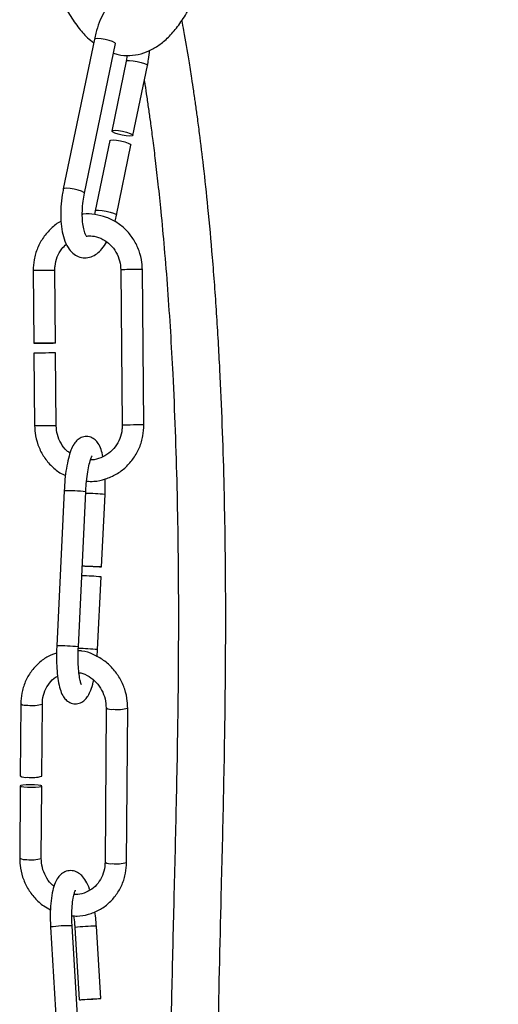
# Model space of a CAD drawing. Header units: millimetres. Extents: x 65 to 121, y 64 to 185.
# Tile 167 of 175: x 83.6 to 86.48, y 175.7 to 181.63. Entities that reach past the tile are written whole.
import ezdxf

# ---------------------------------------------------------------- set-up
doc = ezdxf.new("R2010")
doc.units = ezdxf.units.MM
doc.styles.add('SLDTEXTSTYLE0', font='TXT', dxfattribs={"width": 0.75})
doc.dimstyles.new('SLDDIMSTYLE0', dxfattribs={"dimtxt": 3.5, "dimasz": 3.302, "dimexe": 0, "dimexo": 0.0625, "dimgap": 0.875, "dimtad": 1, "dimdec": 0, "dimlfac": 20, "dimrnd": 1e-09, "dimzin": 12, "dimdsep": 46, "dimtxsty": 'SLDTEXTSTYLE0', "dimsah": 1, "dimcen": 0.09, "dimadec": 0, "dimazin": 3, "dimtfac": 1, "dimtdec": 0, "dimtofl": 0, "dimtmove": 0, "dimatfit": 3, "dimfxl": 0, "dimfrac": 2, "dimtolj": 1, "dimtzin": 12, "dimarcsym": 0})

# ---------------------------------------------------------------- blocks, each defined once
blk = doc.blocks.new('_D')
at = {"color": 7, "linetype": 'Continuous', "lineweight": 18}
for p, q in [((87.9732, 185.0116), (121.2937, 185.0116)), ((120.2937, 185.0116), (120.2937, 118.6561)), ((85.3725, 118.6561), (121.2937, 118.6561))]:
    blk.add_line(p, q, dxfattribs=at)
for points in [[(120.2937, 185.0116), (119.7857, 181.7096), (120.8017, 181.7096)], [(120.2937, 118.6561), (120.8017, 121.9581), (119.7857, 121.9581)]]:
    blk.add_solid(points, dxfattribs=at)
at = {"color": 7, "linetype": 'Continuous', "lineweight": 18, "insert": (115.782, 153.7638), "char_height": 3.5, "attachment_point": 1, "rotation": 90, "style": 'SLDTEXTSTYLE0'}
blk.add_mtext('1327', dxfattribs=at)

msp = doc.modelspace()

# ---------------------------------------------------------------- linework, layer by layer
at = {"color": 7, "linetype": 'Continuous', "lineweight": 25}
for p, q in [((84.04789, 181.51259), (83.86077, 180.61199)), ((83.98805, 180.58554), (84.17517, 181.48615)), ((84.246, 181.41617), (84.24009, 181.38091)), ((84.24009, 181.38091), (84.15269, 180.96024)), ((84.27997, 180.93379), (84.36737, 181.35447)), ((84.14068, 180.90244), (84.05297, 180.48031)), ((84.18025, 180.45387), (84.26796, 180.876)), ((84.05297, 180.48031), (84.04773, 180.45797)), ((83.67947, 180.12006), (83.68351, 179.68334)), ((83.81351, 179.68454), (83.80947, 180.12126)), ((84.2067, 180.12535), (84.21535, 179.19039)), ((84.34535, 179.19159), (84.3367, 180.12655)), ((83.68407, 179.62334), (83.68812, 179.1851)), ((83.81812, 179.18631), (83.81406, 179.62454)), ((83.86586, 178.79562), (83.82141, 177.86188)), ((83.95127, 177.8557), (83.99571, 178.78944)), ((84.09112, 178.33672), (84.11188, 178.77288)), ((84.06743, 177.83914), (84.08827, 178.27681)), ((84.06431, 177.79678), (84.06743, 177.83914)), ((83.60455, 177.51252), (83.60157, 177.07873)), ((83.73157, 177.07783), (83.73455, 177.51162)), ((84.11835, 177.48797), (84.11198, 176.5593)), ((84.24198, 176.55841), (84.24835, 177.48708)), ((83.60117, 177.01913), (83.59818, 176.58384)), ((83.72818, 176.58295), (83.73116, 177.01824)), ((83.97085, 175.24483), (83.9136, 176.17782)), ((84.08665, 175.73862), (84.05991, 176.17442)), ((83.78385, 176.16986), (83.8411, 175.23687)), ((83.93015, 176.16646), (83.9569, 175.73066))]:
    msp.add_line(p, q, dxfattribs=at)
at = {"color": 1, "linetype": 'Continuous', "lineweight": 25, "flags": 128}
for points in [[(84.17517, 181.48615), (84.1752, 181.48629), (84.17095, 181.49172), (84.15765, 181.49831), (84.13734, 181.50507), (84.11309, 181.51095), (84.08861, 181.51508), (84.06762, 181.51681), (84.05331, 181.51588), (84.04789, 181.51259)], [(84.2401, 181.38095), (84.24551, 181.3842), (84.25982, 181.38513), (84.28081, 181.3834), (84.30529, 181.37927), (84.32954, 181.37339), (84.34985, 181.36664), (84.36315, 181.36004), (84.3674, 181.35461), (84.36737, 181.35446)], [(83.98804, 180.58548), (83.98808, 180.58569), (83.98383, 180.59112), (83.97053, 180.59771), (83.95022, 180.60446), (83.92597, 180.61035), (83.90149, 180.61447), (83.88049, 180.6162), (83.86619, 180.61528), (83.86077, 180.61198)], [(84.05298, 180.48035), (84.05839, 180.4836), (84.07269, 180.48452), (84.09369, 180.48279), (84.11817, 180.47867), (84.14241, 180.47278), (84.16273, 180.46603), (84.17603, 180.45944), (84.18028, 180.45401), (84.18025, 180.45386)]]:
    msp.add_lwpolyline(points, dxfattribs=at)
at = {"color": 7, "linetype": 'Continuous', "lineweight": 25, "flags": 128}
for points in [[(84.15691, 180.95466), (84.15266, 180.96009), (84.1581, 180.96353), (84.17241, 180.96445), (84.1934, 180.96272), (84.21789, 180.9586), (84.24213, 180.95271), (84.26245, 180.94596), (84.27574, 180.93937), (84.27999, 180.93394), (84.27455, 180.9305), (84.26024, 180.92958), (84.23925, 180.93131), (84.21477, 180.93543), (84.19052, 180.94132), (84.1702, 180.94807), (84.15691, 180.95466)], [(84.14068, 180.90244), (84.1461, 180.90573), (84.1604, 180.90666), (84.1814, 180.90493), (84.20588, 180.9008), (84.23012, 180.89492), (84.25044, 180.88817), (84.26373, 180.88157), (84.26798, 180.87615), (84.26796, 180.876)], [(83.73206, 179.68397), (83.75737, 179.68421), (83.78134, 179.68441), (83.80031, 179.68453), (83.81139, 179.68457), (83.8129, 179.68451), (83.80461, 179.68436), (83.78777, 179.68415), (83.76496, 179.6839), (83.73965, 179.68366), (83.71568, 179.68347), (83.69671, 179.68334), (83.68563, 179.68331), (83.68412, 179.68337), (83.69241, 179.68351), (83.70925, 179.68373), (83.73206, 179.68397)], [(83.97447, 178.34309), (83.98912, 178.34268), (84.01234, 178.34179), (84.03767, 178.34059), (84.06125, 178.33928), (84.07949, 178.33805), (84.08962, 178.33708), (84.0901, 178.33654), (84.08084, 178.33649), (84.06327, 178.33694), (84.04005, 178.33784), (84.01472, 178.33903), (83.99114, 178.34035), (83.97439, 178.34147)], [(83.64449, 177.01173), (83.66959, 177.01114), (83.69417, 177.0117), (83.71448, 177.01332), (83.72744, 177.01576), (83.73107, 177.01864), (83.72482, 177.02153), (83.70964, 177.02399), (83.68784, 177.02564), (83.66274, 177.02623), (83.63816, 177.02567), (83.61784, 177.02405), (83.60488, 177.02161), (83.60126, 177.01873), (83.60751, 177.01584), (83.62269, 177.01338), (83.64449, 177.01173)], [(83.95929, 175.73039), (83.95737, 175.73087), (83.96525, 175.73192), (83.98174, 175.73339), (84.00433, 175.73504), (84.02957, 175.73664), (84.05362, 175.73792), (84.07283, 175.73871), (84.08426, 175.73888), (84.08618, 175.7384), (84.0783, 175.73735), (84.06181, 175.73589), (84.03922, 175.73423), (84.01398, 175.73264), (83.98993, 175.73135), (83.97072, 175.73056), (83.95929, 175.73039)]]:
    msp.add_lwpolyline(points, dxfattribs=at)
at = {"color": 1, "linetype": 'Continuous', "lineweight": 25}
for centre, radius, start, end in [((83.74111, 177.26271), 2.85802, 90.262536, 91.235825), ((83.81128, 174.03484), 6.08642, 90.01703, 90.783798), ((84.2687, 177.25391), 2.8721, 90.268439, 91.236955), ((84.34658, 172.84678), 7.27978, 90.077781, 90.718854), ((83.75101, 176.23268), 2.95309, 90.278207, 91.220157), ((83.82117, 172.92188), 6.26443, 90.027926, 90.772904), ((84.27735, 176.31894), 2.87212, 90.268444, 91.236953), ((84.35523, 171.91181), 7.27979, 90.077781, 90.718853), ((83.87878, 177.69998), 1.09571, 83.873877, 90.67568), ((83.98689, 177.55454), 1.22473, 84.14271, 89.610193), ((83.83454, 176.77272), 1.08924, 83.84839, 90.690561), ((83.94239, 176.62046), 1.22507, 84.141395, 89.619396), ((83.63648, 177.56892), 0.06482, 240.489288, 280.125859), ((83.67758, 177.69052), 0.18777, 260.897839, 287.660343), ((84.15028, 177.54436), 0.0648, 240.478633, 280.128856), ((84.18929, 177.69321), 0.21443, 262.60165, 285.987815), ((83.63012, 176.64029), 0.06486, 240.50115, 280.113997), ((83.67122, 176.76098), 0.18692, 260.852849, 287.740533), ((84.14389, 176.61559), 0.06471, 240.449701, 280.157787), ((84.18293, 176.76431), 0.21421, 262.589465, 286.000009), ((83.90712, 175.22225), 0.95559, 89.611541, 97.412185), ((84.05436, 175.20269), 0.97174, 89.672567, 97.343297)]:
    msp.add_arc(centre, radius, start, end, dxfattribs=at)
at = {"color": 7, "linetype": 'Continuous', "lineweight": 25}
for centre, radius, start, end in [((83.74607, 176.75187), 2.87214, 90.268446, 91.236949), ((83.81625, 173.4513), 6.17325, 90.020325, 90.77631), ((83.96315, 177.05544), 1.22776, 84.15091, 89.604907), ((83.6335, 177.13511), 0.0648, 240.478633, 280.128856), ((83.67461, 177.25587), 0.18692, 260.852918, 287.740464)]:
    msp.add_arc(centre, radius, start, end, dxfattribs=at)
for points, knots in [([(84.29781, 181.74852), (84.29117, 181.75321), (84.27411, 181.76526), (84.23838, 181.77142), (84.19908, 181.76469), (84.16384, 181.74509), (84.13227, 181.71486), (84.10274, 181.67173), (84.07652, 181.61538), (84.0585, 181.56), (84.05058, 181.52461), (84.04789, 181.51259)], [0, 0, 0, 0, 0.0660907, 0.1699243, 0.2773839, 0.3829357, 0.4997071, 0.6361199, 0.7830063, 0.9263381, 1, 1, 1, 1]), ([(83.86532, 181.72011), (83.87398, 181.704), (83.90004, 181.65553), (83.94591, 181.588), (83.9961, 181.52825), (84.03095, 181.50132), (84.04353, 181.49161)], [0, 0, 0, 0, 0.171367, 0.5157826, 0.8252485, 1, 1, 1, 1]), ([(84.16324, 181.42871), (84.1721, 181.4257), (84.20323, 181.41512), (84.26051, 181.4127), (84.32931, 181.42324), (84.3933, 181.44885), (84.45281, 181.48717), (84.50951, 181.53912), (84.56428, 181.60661), (84.60406, 181.66973), (84.62577, 181.71062), (84.63081, 181.72011)], [0, 0, 0, 0, 0.0479062, 0.168413, 0.2841952, 0.3997309, 0.5203554, 0.6513978, 0.7961692, 0.9526995, 1, 1, 1, 1]), ([(83.93363, 164.66308), (83.94595, 164.68382), (84.0515, 164.86139), (84.24341, 165.19796), (84.48467, 165.65653), (84.68024, 166.08746), (84.82814, 166.47394), (84.9387, 166.82337), (85.02042, 167.14283), (85.08196, 167.44681), (85.12907, 167.75045), (85.16534, 168.07746), (85.18981, 168.44496), (85.19884, 168.86432), (85.19027, 169.31814), (85.16589, 169.78674), (85.13018, 170.25407), (85.06879, 170.91477), (84.9786, 171.75013), (84.87945, 172.74758), (84.81306, 173.69865), (84.78498, 174.61429), (84.79008, 175.51479), (84.81041, 176.30219), (84.82736, 176.99256), (84.83747, 177.5883), (84.83983, 178.21214), (84.83065, 178.86185), (84.81035, 179.4157), (84.78455, 179.86352), (84.76068, 180.18897), (84.73399, 180.48418), (84.70747, 180.73293), (84.68549, 180.91381), (84.66896, 181.03875), (84.65916, 181.10926), (84.65161, 181.16186), (84.64412, 181.21301), (84.63277, 181.28808), (84.61346, 181.40902), (84.59405, 181.5254), (84.57849, 181.60594), (84.57451, 181.62653)], [0, 0, 0, 0, 0.0041758, 0.0357577, 0.0670923, 0.0939148, 0.1177417, 0.1388136, 0.1574606, 0.174932, 0.1926186, 0.2107738, 0.2320272, 0.2565306, 0.283562, 0.3107921, 0.3379592, 0.3648941, 0.4259416, 0.4837737, 0.5389202, 0.591595, 0.6431752, 0.6958268, 0.7287407, 0.7630544, 0.7989797, 0.8365114, 0.875269, 0.8949262, 0.9145695, 0.9322996, 0.9470074, 0.9587621, 0.9646558, 0.969469, 0.9714802, 0.9741615, 0.9787251, 0.9850991, 0.9961895, 1, 1, 1, 1]), ([(84.36737, 181.35447), (84.36977, 181.36663), (84.37569, 181.39671), (84.3784, 181.42751), (84.38001, 181.44586)], [0, 0, 0, 0, 0.4041549, 1, 1, 1, 1]), ([(84.34818, 181.26208), (84.34931, 181.25498), (84.3545, 181.22263), (84.36338, 181.16328), (84.37493, 181.08407), (84.38705, 180.99674), (84.40033, 180.89612), (84.41527, 180.77528), (84.4315, 180.63342), (84.44981, 180.45812), (84.4694, 180.24713), (84.48865, 180.00572), (84.50558, 179.75307), (84.52756, 179.35628), (84.54664, 178.82207), (84.55511, 178.16055), (84.55176, 177.52625), (84.54072, 176.92085), (84.5261, 176.34034), (84.50949, 175.67335), (84.49897, 174.9087), (84.51376, 174.0272), (84.56427, 173.1168), (84.64857, 172.16709), (84.75433, 171.17533), (84.83698, 170.36151), (84.88295, 169.7397), (84.90417, 169.32696), (84.91305, 168.92513), (84.90801, 168.5497), (84.89012, 168.21471), (84.8608, 167.90342), (84.82068, 167.61114), (84.76699, 167.31939), (84.69832, 167.02568), (84.60575, 166.7081), (84.48199, 166.359), (84.32308, 165.98343), (84.13328, 165.59533), (83.9911, 165.33839), (83.91984, 165.2096)], [0, 0, 0, 0, 0.0013743, 0.0062647, 0.0114323, 0.0166045, 0.0229953, 0.0306422, 0.0395828, 0.0498487, 0.0636757, 0.0791405, 0.0948633, 0.1105636, 0.1524974, 0.1930455, 0.2317887, 0.2687828, 0.3043126, 0.3387906, 0.3919888, 0.4456952, 0.5016443, 0.5601667, 0.62138, 0.6853436, 0.7107884, 0.7362049, 0.7614583, 0.784815, 0.8053574, 0.8232472, 0.8424092, 0.8596936, 0.8778826, 0.897948, 0.9205823, 0.9460296, 0.972948, 1, 1, 1, 1]), ([(83.86077, 180.61199), (83.85843, 180.59984), (83.85167, 180.56459), (83.8453, 180.50436), (83.8443, 180.43437), (83.85057, 180.36835), (83.86463, 180.30836), (83.8861, 180.26057), (83.91505, 180.22524), (83.94958, 180.20308), (83.98955, 180.19478), (84.02913, 180.20182), (84.06423, 180.22144), (84.09508, 180.25019), (84.11231, 180.27739), (84.12122, 180.29143)], [0, 0, 0, 0, 0.0465424, 0.1349595, 0.2237686, 0.3135687, 0.4057328, 0.5025372, 0.5777197, 0.6453424, 0.7112943, 0.7795501, 0.8465927, 0.9207605, 1, 1, 1, 1]), ([(84.00319, 180.32375), (84.00217, 180.3247), (84.00009, 180.32667), (83.98981, 180.34705), (83.98109, 180.38017), (83.97527, 180.42529), (83.97446, 180.47932), (83.97869, 180.53467), (83.98514, 180.56975), (83.98805, 180.58554)], [0, 0, 0, 0, 0.1261184, 0.2591014, 0.398922, 0.5489199, 0.7062465, 0.8676946, 1, 1, 1, 1]), ([(84.3367, 180.12655), (84.33605, 180.14059), (84.3343, 180.17901), (84.31891, 180.2405), (84.28717, 180.30662), (84.24201, 180.36419), (84.18589, 180.41027), (84.12133, 180.44326), (84.05178, 180.45944), (84.00186, 180.46413), (83.97714, 180.45899), (83.97566, 180.45868)], [0, 0, 0, 0, 0.0755305, 0.2066031, 0.337872, 0.4690652, 0.6000908, 0.7308839, 0.8614196, 0.9917299, 1, 1, 1, 1]), ([(84.17086, 180.41499), (84.17119, 180.41602), (84.17515, 180.42816), (84.17781, 180.44158), (84.18025, 180.45387)], [0, 0, 0, 0, 0.0849882, 1, 1, 1, 1]), ([(83.84722, 180.41733), (83.84657, 180.41704), (83.82418, 180.40712), (83.78654, 180.37462), (83.73829, 180.32111), (83.70365, 180.25667), (83.68264, 180.18861), (83.68049, 180.14214), (83.67947, 180.12006)], [0, 0, 0, 0, 0.0060682, 0.2080971, 0.4103902, 0.6130367, 0.8160584, 1, 1, 1, 1]), ([(84.00663, 180.32923), (84.01993, 180.32915), (84.05159, 180.32896), (84.09925, 180.31032), (84.14494, 180.27752), (84.17987, 180.23238), (84.20222, 180.18026), (84.20524, 180.14323), (84.2067, 180.12535)], [0, 0, 0, 0, 0.1288304, 0.3066566, 0.4840501, 0.6605612, 0.8360971, 1, 1, 1, 1]), ([(83.80947, 180.12126), (83.8097, 180.13005), (83.81045, 180.15778), (83.82253, 180.20326), (83.84668, 180.24936), (83.87021, 180.27087), (83.8801, 180.27992)], [0, 0, 0, 0, 0.1452568, 0.4583884, 0.7722495, 1, 1, 1, 1]), ([(83.68812, 179.1851), (83.68877, 179.17106), (83.69052, 179.13264), (83.70593, 179.07118), (83.7376, 179.00491), (83.78303, 178.94793), (83.82939, 178.90729), (83.86251, 178.89189), (83.87386, 178.8866)], [0, 0, 0, 0, 0.1129848, 0.3090538, 0.5054164, 0.7016663, 0.8976651, 1, 1, 1, 1]), ([(83.90156, 179.02171), (83.89471, 179.02632), (83.87247, 179.04128), (83.84526, 179.07971), (83.82253, 179.13129), (83.81955, 179.16839), (83.81812, 179.18631)], [0, 0, 0, 0, 0.1322935, 0.4291432, 0.7243534, 1, 1, 1, 1]), ([(84.00089, 178.85312), (84.01552, 178.85224), (84.05388, 178.84993), (84.11524, 178.86402), (84.18085, 178.8928), (84.23877, 178.93601), (84.2864, 178.99081), (84.3212, 179.0549), (84.34217, 179.12306), (84.34432, 179.16951), (84.34535, 179.19159)], [0, 0, 0, 0, 0.08186506, 0.21455039, 0.34717686, 0.47987142, 0.61273905, 0.74583924, 0.87918559, 1, 1, 1, 1]), ([(84.21535, 179.19039), (84.21511, 179.18161), (84.21434, 179.1539), (84.20251, 179.10812), (84.1749, 179.05863), (84.13532, 179.01845), (84.08698, 178.9924), (84.04848, 178.98027), (84.02763, 178.98183), (84.02489, 178.98204)], [0, 0, 0, 0, 0.08212195, 0.25915319, 0.43659629, 0.61441894, 0.79304075, 0.97273297, 1, 1, 1, 1]), ([(84.09926, 179.00132), (84.09591, 179.01618), (84.08924, 179.0457), (84.07504, 179.07652), (84.05442, 179.10216), (84.02668, 179.11935), (83.99203, 179.12366), (83.9608, 179.11311), (83.93807, 179.09451), (83.92073, 179.07069), (83.90548, 179.03808), (83.89113, 178.99141), (83.87911, 178.93173), (83.8702, 178.86492), (83.86729, 178.81852), (83.86586, 178.79562)], [0, 0, 0, 0, 0.08956633, 0.17798911, 0.23666533, 0.29400064, 0.35173067, 0.40922322, 0.46283048, 0.52369087, 0.60571463, 0.70437723, 0.80730694, 0.90489703, 1, 1, 1, 1]), ([(83.99571, 178.78944), (83.99631, 178.80024), (83.99806, 178.83167), (84.00333, 178.88206), (84.01184, 178.93477), (84.02181, 178.97464), (84.02961, 178.99755), (84.03551, 179.00679), (84.03419, 179.00532), (84.03398, 179.00509)], [0, 0, 0, 0, 0.1034929, 0.3012511, 0.4973995, 0.6887616, 0.8449965, 0.9753865, 1, 1, 1, 1]), ([(84.11188, 178.77288), (84.11238, 178.7849), (84.11369, 178.81639), (84.11312, 178.84691), (84.11276, 178.86578)], [0, 0, 0, 0, 0.38191682, 1, 1, 1, 1]), ([(83.82141, 177.86188), (83.82094, 177.84988), (83.81956, 177.81493), (83.82002, 177.75757), (83.82407, 177.69389), (83.83199, 177.63688), (83.84354, 177.5912), (83.85822, 177.55816), (83.87888, 177.53261), (83.90661, 177.5154), (83.94126, 177.5111), (83.97249, 177.52164), (83.99522, 177.54027), (84.01259, 177.56399), (84.02766, 177.59714), (84.03823, 177.62779), (84.04279, 177.65086), (84.04344, 177.65418)], [0, 0, 0, 0, 0.0464223, 0.13526, 0.2247654, 0.3158324, 0.4109015, 0.4934044, 0.5481523, 0.601649, 0.6555141, 0.7091581, 0.7591765, 0.8159616, 0.8924917, 0.9845515, 1, 1, 1, 1]), ([(83.97043, 177.62675), (83.9705, 177.62662), (83.97075, 177.62619), (83.96603, 177.63724), (83.96033, 177.6608), (83.95447, 177.69881), (83.9506, 177.74877), (83.94938, 177.80296), (83.95069, 177.8395), (83.95127, 177.8557)], [0, 0, 0, 0, 0.0526616, 0.172136, 0.3166001, 0.4828679, 0.6630903, 0.8505626, 1, 1, 1, 1]), ([(84.24835, 177.48708), (84.24794, 177.50102), (84.24684, 177.53924), (84.23279, 177.60107), (84.20279, 177.66842), (84.15943, 177.72788), (84.10504, 177.77691), (84.04203, 177.81167), (83.98917, 177.83036), (83.95815, 177.83178), (83.95062, 177.83212)], [0, 0, 0, 0, 0.083026, 0.2278171, 0.3730117, 0.51838, 0.6637386, 0.8088925, 0.9536416, 1, 1, 1, 1]), ([(83.82023, 177.81872), (83.8032, 177.81261), (83.76437, 177.79868), (83.71179, 177.75999), (83.66447, 177.70795), (83.62978, 177.6458), (83.60862, 177.57953), (83.60585, 177.53399), (83.60455, 177.51252)], [0, 0, 0, 0, 0.1374358, 0.313299, 0.4891692, 0.6654015, 0.8422, 1, 1, 1, 1]), ([(83.73455, 177.51162), (83.73492, 177.52034), (83.73611, 177.54766), (83.7481, 177.59208), (83.77552, 177.63801), (83.80315, 177.66795), (83.82275, 177.67731), (83.82693, 177.6793)], [0, 0, 0, 0, 0.1245798, 0.3904026, 0.6575339, 0.9270037, 1, 1, 1, 1]), ([(83.95491, 177.70036), (83.95843, 177.7), (83.97955, 177.69783), (84.01641, 177.67868), (84.06032, 177.64384), (84.0935, 177.59686), (84.11473, 177.54352), (84.11716, 177.5063), (84.11835, 177.48797)], [0, 0, 0, 0, 0.0393375, 0.2359996, 0.4304653, 0.6230952, 0.8145164, 1, 1, 1, 1]), ([(83.59818, 176.58384), (83.59858, 176.56991), (83.59968, 176.53168), (83.61375, 176.46987), (83.64369, 176.40242), (83.68727, 176.34335), (83.73444, 176.29889), (83.7694, 176.28076), (83.78305, 176.27368)], [0, 0, 0, 0, 0.1096942, 0.3010061, 0.4928583, 0.6849331, 0.8769947, 1, 1, 1, 1]), ([(83.80524, 176.41497), (83.79927, 176.41955), (83.77866, 176.43534), (83.75335, 176.47447), (83.73171, 176.5273), (83.72934, 176.5646), (83.72818, 176.58295)], [0, 0, 0, 0, 0.1212306, 0.4184559, 0.7138016, 1, 1, 1, 1]), ([(83.91236, 176.23766), (83.92272, 176.23662), (83.95634, 176.23325), (84.01285, 176.24444), (84.07761, 176.27012), (84.13484, 176.31068), (84.18203, 176.36305), (84.21676, 176.4251), (84.23791, 176.4914), (84.24067, 176.53693), (84.24198, 176.55841)], [0, 0, 0, 0, 0.0608189, 0.1973747, 0.333492, 0.4693805, 0.605281, 0.7414527, 0.8780719, 1, 1, 1, 1]), ([(84.11198, 176.5593), (84.1116, 176.55058), (84.11043, 176.52325), (84.09834, 176.47901), (84.07133, 176.43232), (84.0331, 176.3954), (83.98644, 176.37267), (83.94899, 176.36296), (83.92844, 176.36591), (83.92556, 176.36632)], [0, 0, 0, 0, 0.0819198, 0.2567252, 0.4323743, 0.60957, 0.7889755, 0.970451, 1, 1, 1, 1]), ([(84.02036, 176.39201), (84.01981, 176.39387), (84.01343, 176.41545), (83.99862, 176.44463), (83.97573, 176.47776), (83.94751, 176.50002), (83.91379, 176.51111), (83.87775, 176.50717), (83.84821, 176.49019), (83.82667, 176.46596), (83.8096, 176.43384), (83.79572, 176.38925), (83.78595, 176.33038), (83.78146, 176.26306), (83.78173, 176.20846), (83.78343, 176.17745), (83.78385, 176.16986)], [0, 0, 0, 0, 0.0095321, 0.1106799, 0.1964232, 0.2605354, 0.3221064, 0.3835564, 0.4442409, 0.5048794, 0.5769745, 0.6724512, 0.7765551, 0.8742422, 0.9691913, 1, 1, 1, 1]), ([(83.9136, 176.17782), (83.91306, 176.18847), (83.91147, 176.21949), (83.91194, 176.26943), (83.91608, 176.32173), (83.92348, 176.36127), (83.93002, 176.38382), (83.93594, 176.39258), (83.93428, 176.39092), (83.93408, 176.39071)], [0, 0, 0, 0, 0.10376709, 0.30213632, 0.49851962, 0.68942549, 0.84542865, 0.98063828, 1, 1, 1, 1]), ([(83.92288, 176.23692), (83.92503, 176.22066), (83.9281, 176.1975), (83.92968, 176.17359), (83.93015, 176.16646)], [0, 0, 0, 0, 0.7018303, 1, 1, 1, 1]), ([(84.05991, 176.17442), (84.05908, 176.18658), (84.05705, 176.21636), (84.05291, 176.24506), (84.05046, 176.26205)], [0, 0, 0, 0, 0.408087, 1, 1, 1, 1])]:
    msp.add_open_spline(points, degree=3, knots=knots, dxfattribs=at)

# ---------------------------------------------------------------- dimensions: what is measured, and where the dimension line sits
at = {"color": 7, "linetype": 'Continuous', "lineweight": 18}
dim = msp.add_linear_dim(base=(120.2937, 118.65612), p1=(86.97315, 185.01157), p2=(84.37246, 118.65612), angle=90, dimstyle='SLDDIMSTYLE0', dxfattribs=at)
dim.commit()
dim.dimension.update_dxf_attribs({"geometry": '_D', "text_midpoint": (120.2937, 158.93601), "dimtype": 160})

doc.saveas('drawing.dxf')
